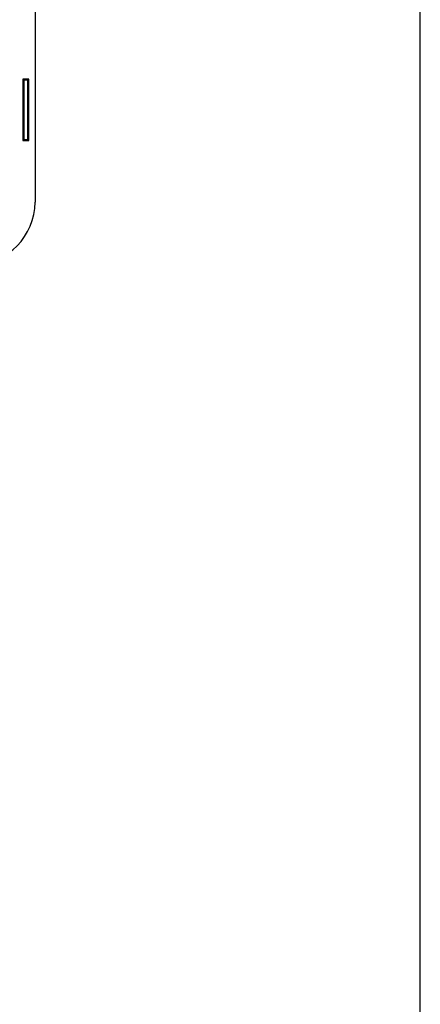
# Model space of a CAD drawing. Header units: millimetres. Extents: x 0 to 1000, y 0 to 850.
# Tile 64 of 80: x 935 to 1000, y 160 to 320. Entities that reach past the tile are written whole.
import ezdxf

# ---------------------------------------------------------------- set-up
doc = ezdxf.new("R2010")
doc.units = ezdxf.units.MM
doc.header["$LTSCALE"] = 55.407407
doc.layers.get('0').update_dxf_attribs({"linetype": 'CONTINUOUS'})

msp = doc.modelspace()

# ---------------------------------------------------------------- linework, layer by layer
at = {"color": 7, "linetype": 'CONTINUOUS'}
for p, q in [((1000, 0), (1000, 850)), ((937.42, 580.1), (937.42, 290.1)), ((936.42, 310.1), (935.42, 310.1)), ((935.42, 310.1), (935.6, 309.92)), ((935.42, 310.1), (935.42, 300.1)), ((936.24, 309.92), (935.6, 309.92)), ((935.6, 309.92), (935.6, 300.28)), ((936.42, 310.1), (936.24, 309.92)), ((936.24, 300.28), (936.24, 309.92)), ((936.42, 300.1), (936.42, 310.1)), ((935.42, 300.1), (935.6, 300.28)), ((935.42, 300.1), (936.42, 300.1)), ((935.6, 300.28), (936.24, 300.28)), ((936.42, 300.1), (936.24, 300.28))]:
    msp.add_line(p, q, dxfattribs=at)
msp.add_arc((927.42, 290.1), 10, 270, 360, dxfattribs=at)

doc.saveas('drawing.dxf')
